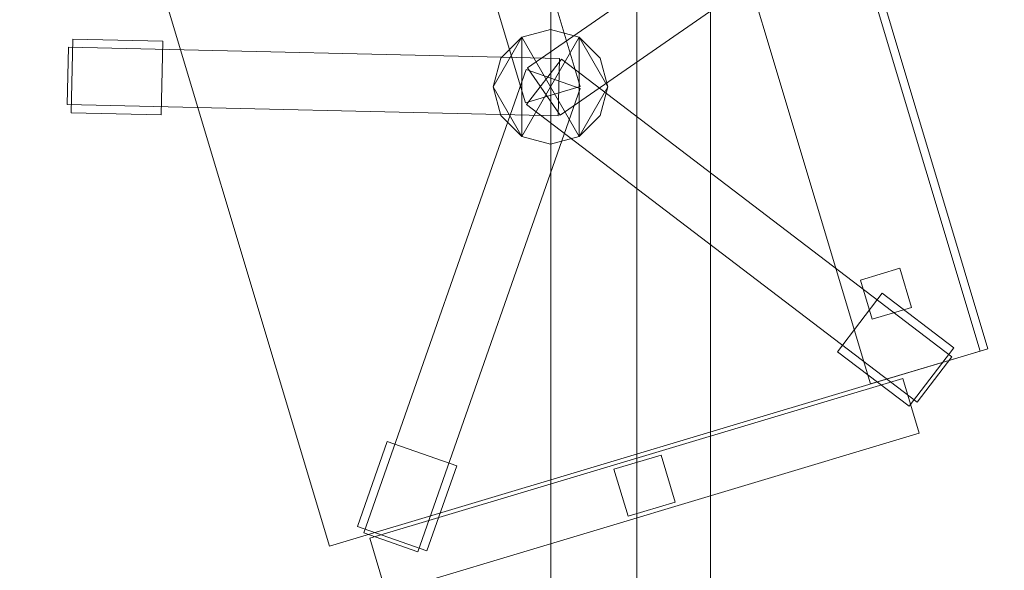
# Model space of a CAD drawing. Header units: millimetres. Extents: x -1675 to 29381, y -3645 to 22555.
# Tile 101 of 256: x 1682 to 2284, y 9611 to 9947. Entities that reach past the tile are written whole.
import ezdxf

# ---------------------------------------------------------------- set-up
doc = ezdxf.new("R2010")
doc.units = ezdxf.units.MM
doc.layers.add('A-GENM-____-OTLN', color=13, linetype='Continuous', lineweight=9)

msp = doc.modelspace()

# ---------------------------------------------------------------- meshes
at = {"layer": 'A-GENM-____-OTLN'}
mesh = msp.add_polyface(dxfattribs=at)
corners = [(4706.02, 290, 1), (6.83, 0, 1), (407.59, 290, 1), (4706.02, 390, 1), (5006.02, 390, 1), (9606.02, 290, 1), (9306.02, 390, 1), (9606.02, 390, 1), (13776.02, 5670, 1), (13776.02, 9963.57, 1), (14006.02, 10130, 1), (5006.02, 290, 1), (9306.02, 290, 1), (14006.02, 0, 1), (13776.02, 290, 1), (9856.02, 290, 1), (9306.02, 5670, 1), (9606.02, 5670, 1), (9606.02, 5220, 1), (9306.02, 5220, 1), (9306.02, 5670, 1), (256.83, 9170, 1), (6.83, 10130, 1), (256.83, 10130, 1), (256.83, 290, 1), (256.83, 7770, 1), (256.83, 1330, 1), (256.83, 6170, 1), (256.83, 4310, 1), (13776.02, 10130, 1), (4706.02, 5220, 1), (5006.02, 5670, 1), (5006.02, 5220, 1), (4706.02, 5670, 1), (256.83, 10130.71, 1), (13776.02, 10169.34, 1), (6.83, 10170, 1), (256.83, 10170, 1), (14006.02, 10170, 1), (13776.02, 10170, 1), (256.83, 10225.04, 1), (13776.02, 10470, 1), (14006.02, 10470, 1), (4706.02, 11204.55, 1), (5006.02, 11190, 1), (4706.02, 11190, 1), (5006.02, 11270.6, 1), (256.83, 10770, 1)]
mesh.append_faces([[corners[k] for k in face] for face in [(5, 6, 7), (17, 16, 20), (30, 31, 32), (31, 30, 33), (43, 44, 45)]], dxfattribs={"vtx0": -1})
mesh.append_faces([[corners[k] for k in face] for face in [(0, 1, 2), (6, 5, 12), (1, 11, 13), (8, 13, 14), (21, 22, 23), (25, 22, 21), (27, 22, 25), (28, 22, 27), (22, 28, 1), (35, 10, 29), (34, 36, 37), (36, 34, 22), (44, 43, 46)]], dxfattribs={"vtx0": -1, "vtx1": -1})
mesh.append_faces([[corners[k] for k in face] for face in [(11, 1, 0), (13, 12, 5)]], dxfattribs={"vtx0": -1, "vtx1": -1, "vtx2": -1})
mesh.append_faces([[corners[k] for k in face] for face in [(0, 4, 11), (13, 11, 12), (16, 17, 18), (10, 9, 29), (22, 34, 23), (38, 35, 39), (36, 40, 37)]], dxfattribs={"vtx0": -1, "vtx2": -1})
mesh.append_faces([[corners[k] for k in face] for face in [(8, 9, 10), (15, 14, 13), (5, 15, 13), (24, 2, 1), (26, 24, 1), (28, 26, 1), (47, 40, 36)]], dxfattribs={"vtx1": -1, "vtx2": -1})
mesh.append_faces([[corners[k] for k in face] for face in [(0, 3, 4), (18, 19, 16), (39, 41, 42)]], dxfattribs={"vtx2": -1})
mesh = msp.add_polyface(dxfattribs=at)
corners = [(2006.83, 10508.55, 710), (2006.83, 9108.55, 710), (2006.83, 9108.55, 750), (2006.83, 10508.55, 750)]
mesh.append_faces([[corners[k] for k in face] for face in [(0, 1, 2, 3)]])
mesh = msp.add_polyface(dxfattribs=at)
corners = [(2656.83, 10508.55, 750), (2006.83, 10508.55, 750), (2006.83, 9108.55, 750), (2656.83, 9108.55, 750)]
mesh.append_faces([[corners[k] for k in face] for face in [(1, 2, 3, 0)]])
mesh = msp.add_polyface(dxfattribs=at)
corners = [(2656.83, 9108.55, 710), (2006.83, 9108.55, 710), (2006.83, 10508.55, 710), (2656.83, 10508.55, 710)]
mesh.append_faces([[corners[k] for k in face] for face in [(3, 0, 1, 2)]])
mesh = msp.add_polyface(dxfattribs=at)
corners = [(2059.33, 10433.55, 640), (2059.33, 9183.55, 640), (2059.33, 9183.55, 710), (2059.33, 10433.55, 710)]
mesh.append_faces([[corners[k] for k in face] for face in [(0, 1, 2, 3)]])
mesh = msp.add_polyface(dxfattribs=at)
corners = [(2104.33, 9183.55, 640), (2059.33, 9183.55, 640), (2059.33, 10433.55, 640), (2104.33, 10433.55, 640)]
mesh.append_faces([[corners[k] for k in face] for face in [(3, 0, 1, 2)]])
mesh = msp.add_polyface(dxfattribs=at)
corners = [(2104.33, 9183.55, 710), (2104.33, 10433.55, 710), (2059.33, 10433.55, 710), (2059.33, 9183.55, 710)]
mesh.append_faces([[corners[k] for k in face] for face in [(2, 3, 0, 1)]])
mesh = msp.add_polyface(dxfattribs=at)
corners = [(2104.33, 9183.55, 640), (2104.33, 10433.55, 640), (2104.33, 10433.55, 710), (2104.33, 9183.55, 710)]
mesh.append_faces([[corners[k] for k in face] for face in [(2, 3, 0, 1)]])
mesh = msp.add_polyface(dxfattribs=at)
corners = [(2024.83, 9906.28, 82.5), (1991.31, 9896.23, 82.5), (1905.15, 10183.59, 82.5), (1938.68, 10193.64, 82.5)]
mesh.append_faces([[corners[k] for k in face] for face in [(0, 1, 2, 3)]])
mesh = msp.add_polyface(dxfattribs=at)
corners = [(2024.83, 9906.28, 117.5), (1938.68, 10193.64, 117.5), (1905.15, 10183.59, 117.5), (1991.31, 9896.23, 117.5)]
mesh.append_faces([[corners[k] for k in face] for face in [(0, 1, 2, 3)]])
mesh = msp.add_polyface(dxfattribs=at)
corners = [(2024.83, 9906.28, 82.5), (1938.68, 10193.64, 82.5), (1938.68, 10193.64, 117.5), (2024.83, 9906.28, 117.5)]
mesh.append_faces([[corners[k] for k in face] for face in [(2, 3, 0, 1)]])
mesh = msp.add_polyface(dxfattribs=at)
corners = [(2273.84, 9746.04, 400), (1871.53, 9625.43, 400), (1739.43, 10066.05, 400), (2141.74, 10186.66, 400)]
mesh.append_faces([[corners[k] for k in face] for face in [(3, 0, 1, 2)]])
mesh = msp.add_polyface(dxfattribs=at)
corners = [(2273.84, 9746.04, 470), (2141.74, 10186.66, 470), (1739.43, 10066.05, 470), (1871.53, 9625.43, 470)]
mesh.append_faces([[corners[k] for k in face] for face in [(1, 2, 3, 0)]])
mesh = msp.add_polyface(dxfattribs=at)
corners = [(1905.15, 10183.59, 82.5), (1991.31, 9896.23, 82.5), (1991.31, 9896.23, 117.5), (1905.15, 10183.59, 117.5)]
mesh.append_faces([[corners[k] for k in face] for face in [(3, 0, 1, 2)]])
mesh = msp.add_polyface(dxfattribs=at)
corners = [(2269.05, 9744.6, 460), (2202, 9724.5, 460), (2069.9, 10165.12, 460), (2136.95, 10185.23, 460)]
mesh.append_faces([[corners[k] for k in face] for face in [(0, 1, 2, 3)]])
mesh = msp.add_polyface(dxfattribs=at)
corners = [(2269.05, 9744.6, 940), (2136.95, 10185.23, 940), (2069.9, 10165.12, 940), (2202, 9724.5, 940)]
mesh.append_faces([[corners[k] for k in face] for face in [(0, 1, 2, 3)]])
mesh = msp.add_polyface(dxfattribs=at)
corners = [(2269.05, 9744.6, 460), (2136.95, 10185.23, 460), (2136.95, 10185.23, 940), (2269.05, 9744.6, 940)]
mesh.append_faces([[corners[k] for k in face] for face in [(1, 2, 3, 0)]])
mesh = msp.add_polyface(dxfattribs=at)
corners = [(2273.84, 9746.04, 400), (2141.74, 10186.66, 400), (2141.74, 10186.66, 470), (2273.84, 9746.04, 470)]
mesh.append_faces([[corners[k] for k in face] for face in [(1, 2, 3, 0)]])
mesh = msp.add_polyface(dxfattribs=at)
corners = [(7842.5, 5670, 2949), (5006.02, 5670, 2949), (5006.02, 10130, 2949), (4706.02, 390, 2949), (4706.02, 290, 2949), (407.59, 290, 2949), (5006.02, 390, 2949), (4706.02, 5220, 2949), (5006.02, 5220, 2949), (256.83, 1330, 2949), (256.83, 290, 2949), (256.83, 9170, 2949), (256.83, 10130, 2949), (256.83, 4310, 2949), (256.83, 7770, 2949), (256.83, 6170, 2949), (4706.02, 5670, 2949), (5006.02, 5670, 2949), (256.83, 10130.71, 2949), (5006.02, 10144.28, 2949), (256.83, 10170, 2949), (5006.02, 10170, 2949), (6.83, 0, 2949), (5006.02, 290, 2949), (6.83, 10130, 2949), (6.83, 10170, 2949)]
mesh.append_faces([[corners[k] for k in face] for face in [(24, 13, 22), (25, 18, 24)]], dxfattribs={"vtx0": -1, "vtx1": -1})
mesh.append_faces([[corners[k] for k in face] for face in [(0, 1, 2), (3, 4, 5), (0, 3, 5), (0, 6, 3), (5, 7, 8), (9, 7, 5), (5, 10, 9), (11, 12, 2), (0, 5, 8), (13, 7, 9), (14, 11, 2), (1, 0, 8), (15, 7, 13), (16, 2, 17), (17, 1, 8), (7, 15, 16), (1, 17, 2), (14, 16, 15), (2, 16, 14), (2, 18, 19), (18, 2, 12), (19, 20, 21), (20, 19, 18), (4, 22, 5), (4, 3, 6), (23, 22, 4), (4, 6, 23), (11, 24, 12), (10, 5, 22), (14, 24, 11), (9, 10, 22), (15, 24, 14), (13, 9, 22), (13, 24, 15), (7, 17, 8), (17, 7, 16), (24, 18, 12), (18, 25, 20)]], dxfattribs={"vtx0": -1, "vtx1": -1, "vtx2": -1})
mesh = msp.add_polyface(dxfattribs=at)
corners = [(9306.02, 6729.02, 2949), (9306.02, 5670, 2949), (9306.02, 5670, 2949), (9306.02, 5670, 2949), (7842.5, 5670, 2949), (5006.02, 10130, 2949), (9306.02, 10130, 2949), (5006.02, 10144.28, 2949), (9306.02, 10156.57, 2949), (5006.02, 10170, 2949), (9606.02, 5220, 2949), (13776.02, 290, 2949), (9856.02, 290, 2949), (9606.02, 290, 2949), (9606.02, 390, 2949), (5006.02, 390, 2949), (9306.02, 290, 2949), (5006.02, 290, 2949), (9306.02, 5220, 2949), (9606.02, 5670, 2949), (13776.02, 9963.57, 2949), (13776.02, 5670, 2949), (9306.02, 390, 2949), (13776.02, 10130, 2949), (13776.02, 10169.34, 2949), (9306.02, 10170, 2949), (14006.02, 10130, 2949), (6.83, 0, 2949), (14006.02, 0, 2949)]
mesh.append_faces([[corners[k] for k in face] for face in [(27, 17, 28)]], dxfattribs={"vtx0": -1, "vtx1": -1})
mesh.append_faces([[corners[k] for k in face] for face in [(4, 0, 2), (5, 6, 0), (0, 4, 5), (6, 7, 8), (7, 6, 5), (9, 8, 7), (10, 11, 12), (12, 13, 14), (15, 16, 17), (18, 4, 3), (19, 1, 0), (0, 20, 21), (10, 12, 14), (16, 15, 22), (19, 0, 21), (10, 14, 22), (10, 19, 21), (4, 22, 15), (22, 4, 18), (11, 10, 21), (22, 18, 10), (20, 6, 23), (6, 20, 0), (23, 8, 24), (8, 23, 6), (25, 24, 8), (13, 22, 14), (21, 20, 26), (22, 13, 16), (21, 28, 11), (28, 17, 16), (12, 11, 28), (28, 16, 13), (13, 12, 28), (3, 19, 10), (10, 18, 3), (26, 20, 23)]], dxfattribs={"vtx0": -1, "vtx1": -1, "vtx2": -1})
mesh.append_faces([[corners[k] for k in face] for face in [(0, 1, 2), (19, 3, 1)]], dxfattribs={"vtx0": -1, "vtx2": -1})
mesh.append_faces([[corners[k] for k in face] for face in [(2, 3, 4)]], dxfattribs={"vtx1": -1, "vtx2": -1})
mesh = msp.add_polyface(dxfattribs=at)
corners = [(2069.9, 10165.12, 460), (2202, 9724.5, 460), (2202, 9724.5, 940), (2069.9, 10165.12, 940)]
mesh.append_faces([[corners[k] for k in face] for face in [(0, 1, 2, 3)]])
mesh = msp.add_polyface(dxfattribs=at)
corners = [(14006.02, 0, -50), (6.83, 10130, -50), (14006.02, 10130, -50)]
mesh.append_faces([[corners[k] for k in face] for face in [(1, 2, 0)]])
mesh = msp.add_polyface(dxfattribs=at)
corners = [(6.83, 0, -50), (6.83, 10130, -50), (14006.02, 0, -50)]
mesh.append_faces([[corners[k] for k in face] for face in [(1, 2, 0)]])
mesh = msp.add_polyface(dxfattribs=at)
corners = [(14006.02, 10130), (6.83, 0), (14006.02, 0)]
mesh.append_faces([[corners[k] for k in face] for face in [(1, 2, 0)]])
mesh = msp.add_polyface(dxfattribs=at)
corners = [(6.83, 10130), (6.83, 0), (14006.02, 10130)]
mesh.append_faces([[corners[k] for k in face] for face in [(1, 2, 0)]])
mesh = msp.add_polyface(dxfattribs=at)
corners = [(14006.02, 0, 2950), (6.83, 10130, 2950), (14006.02, 10130, 2950)]
mesh.append_faces([[corners[k] for k in face] for face in [(1, 2, 0)]])
mesh = msp.add_polyface(dxfattribs=at)
corners = [(6.83, 0, 2950), (6.83, 10130, 2950), (14006.02, 0, 2950)]
mesh.append_faces([[corners[k] for k in face] for face in [(1, 2, 0)]])
mesh = msp.add_polyface(dxfattribs=at)
corners = [(14006.02, 10130, 3000), (6.83, 0, 3000), (14006.02, 0, 3000)]
mesh.append_faces([[corners[k] for k in face] for face in [(1, 2, 0)]])
mesh = msp.add_polyface(dxfattribs=at)
corners = [(6.83, 10130, 3000), (6.83, 0, 3000), (14006.02, 10130, 3000)]
mesh.append_faces([[corners[k] for k in face] for face in [(1, 2, 0)]])
mesh = msp.add_polyface(dxfattribs=at)
corners = [(9306.02, 6729.02, 1), (9306.02, 5670, 1), (9306.02, 5670, 1), (9306.02, 5670, 1), (7842.5, 5670, 1), (5006.02, 5670, 1), (5006.02, 10130, 1), (9306.02, 10130, 1), (9606.02, 5220, 1), (13776.02, 290, 1), (9856.02, 290, 1), (9606.02, 290, 1), (9606.02, 390, 1), (5006.02, 390, 1), (9306.02, 290, 1), (5006.02, 290, 1), (4706.02, 390, 1), (4706.02, 290, 1), (407.59, 290, 1), (9306.02, 5220, 1), (9606.02, 5670, 1), (13776.02, 9963.57, 1), (13776.02, 5670, 1), (9306.02, 390, 1), (4706.02, 5220, 1), (5006.02, 5220, 1), (256.83, 1330, 1), (256.83, 290, 1), (256.83, 9170, 1), (256.83, 10130, 1), (256.83, 4310, 1), (256.83, 7770, 1), (256.83, 6170, 1), (4706.02, 5670, 1), (5006.02, 5670, 1), (13776.02, 10130, 1), (256.83, 10130.71, 1)]
mesh.append_faces([[corners[k] for k in face] for face in [(13, 14, 15)]], dxfattribs={"vtx0": -1})
mesh.append_faces([[corners[k] for k in face] for face in [(19, 4, 3), (14, 13, 23), (9, 8, 22), (30, 24, 26), (32, 24, 30), (33, 6, 34), (34, 5, 25), (24, 32, 33), (31, 33, 32), (21, 7, 35), (36, 6, 29)]], dxfattribs={"vtx0": -1, "vtx1": -1})
mesh.append_faces([[corners[k] for k in face] for face in [(4, 0, 2), (4, 5, 6), (6, 7, 0), (0, 4, 6), (8, 10, 12), (4, 16, 18), (20, 0, 22), (4, 23, 13), (23, 4, 19), (26, 24, 18), (4, 18, 25), (5, 4, 25), (5, 34, 6), (6, 33, 31), (7, 21, 0)]], dxfattribs={"vtx0": -1, "vtx1": -1, "vtx2": -1})
mesh.append_faces([[corners[k] for k in face] for face in [(0, 1, 2), (8, 9, 10), (0, 21, 22), (8, 12, 23), (4, 13, 16), (23, 19, 8), (18, 24, 25)]], dxfattribs={"vtx0": -1, "vtx2": -1})
mesh.append_faces([[corners[k] for k in face] for face in [(2, 3, 4), (20, 1, 0), (8, 20, 22), (28, 29, 6), (31, 28, 6)]], dxfattribs={"vtx1": -1, "vtx2": -1})
mesh.append_faces([[corners[k] for k in face] for face in [(10, 11, 12), (16, 17, 18), (18, 27, 26)]], dxfattribs={"vtx2": -1})
mesh = msp.add_polyface(dxfattribs=at)
corners = [(2239.24, 10088.32, 82.5), (1992.56, 9917.59, 82.5), (1992.56, 9917.59, 117.5), (2239.24, 10088.32, 117.5)]
mesh.append_faces([[corners[k] for k in face] for face in [(0, 1, 2, 3)]])
mesh = msp.add_polyface(dxfattribs=at)
corners = [(2012.48, 9888.81, 82.5), (1992.56, 9917.59, 82.5), (2239.24, 10088.32, 82.5), (2259.16, 10059.55, 82.5)]
mesh.append_faces([[corners[k] for k in face] for face in [(1, 2, 3, 0)]])
mesh = msp.add_polyface(dxfattribs=at)
corners = [(2012.48, 9888.81, 117.5), (2259.16, 10059.55, 117.5), (2239.24, 10088.32, 117.5), (1992.56, 9917.59, 117.5)]
mesh.append_faces([[corners[k] for k in face] for face in [(3, 0, 1, 2)]])
mesh = msp.add_polyface(dxfattribs=at)
corners = [(1739.43, 10066.05, 400), (1871.53, 9625.43, 400), (1871.53, 9625.43, 470), (1739.43, 10066.05, 470)]
mesh.append_faces([[corners[k] for k in face] for face in [(0, 1, 2, 3)]])
mesh = msp.add_polyface(dxfattribs=at)
corners = [(2012.48, 9888.81, 82.5), (2259.16, 10059.55, 82.5), (2259.16, 10059.55, 117.5), (2012.48, 9888.81, 117.5)]
mesh.append_faces([[corners[k] for k in face] for face in [(1, 2, 3, 0)]])
mesh = msp.add_polyface(dxfattribs=at)
corners = [(2036.94, 9923.54, 395), (2024.13, 9936.35, 395), (2006.63, 9941.04, 395), (1989.13, 9936.35, 395), (1976.32, 9923.54, 395), (1971.63, 9906.04, 395), (1976.32, 9888.54, 395), (1989.13, 9875.73, 395), (2006.63, 9871.04, 395), (2024.13, 9875.73, 395), (2036.94, 9888.54, 395), (2041.63, 9906.04, 395)]
mesh.append_faces([[corners[k] for k in face] for face in [(1, 11, 0)]], dxfattribs={"vtx0": -1})
mesh.append_faces([[corners[k] for k in face] for face in [(9, 3, 7, 8)]], dxfattribs={"vtx0": -1, "vtx1": -1})
mesh.append_faces([[corners[k] for k in face] for face in [(5, 6, 7)]], dxfattribs={"vtx2": -1})
mesh.append_faces([[corners[k] for k in face] for face in [(3, 4, 5, 7), (9, 10, 11, 1), (1, 2, 3, 9)]], dxfattribs={"vtx2": -1, "vtx3": -1})
mesh = msp.add_polyface(dxfattribs=at)
corners = [(2024.13, 9875.73, 115), (2006.63, 9871.04, 115), (1989.13, 9875.73, 115), (1976.32, 9888.54, 115), (1971.63, 9906.04, 115), (1976.32, 9923.54, 115), (1989.13, 9936.35, 115), (2006.63, 9941.04, 115), (2024.13, 9936.35, 115), (2036.94, 9923.54, 115), (2041.63, 9906.04, 115), (2036.94, 9888.54, 115)]
mesh.append_faces([[corners[k] for k in face] for face in [(6, 4, 5)]], dxfattribs={"vtx0": -1})
mesh.append_faces([[corners[k] for k in face] for face in [(2, 8, 0, 1)]], dxfattribs={"vtx0": -1, "vtx1": -1})
mesh.append_faces([[corners[k] for k in face] for face in [(10, 11, 0)]], dxfattribs={"vtx2": -1})
mesh.append_faces([[corners[k] for k in face] for face in [(8, 9, 10, 0), (2, 3, 4, 6), (6, 7, 8, 2)]], dxfattribs={"vtx2": -1, "vtx3": -1})
mesh = msp.add_polyface(dxfattribs=at)
corners = [(2006.63, 9941.04, 115), (1989.13, 9936.35, 115), (1989.13, 9936.35, 395), (2006.63, 9941.04, 395)]
mesh.append_faces([[corners[k] for k in face] for face in [(0, 1, 2, 3)]])
mesh = msp.add_polyface(dxfattribs=at)
corners = [(2024.13, 9936.35, 115), (2006.63, 9941.04, 115), (2006.63, 9941.04, 395), (2024.13, 9936.35, 395)]
mesh.append_faces([[corners[k] for k in face] for face in [(0, 1, 2, 3)]])
mesh = msp.add_polyface(dxfattribs=at)
corners = [(1769.71, 9933.97, 35), (1768.68, 9888.98, 35), (1713.7, 9890.24, 35), (1714.73, 9935.23, 35)]
mesh.append_faces([[corners[k] for k in face] for face in [(0, 1, 2, 3)]])
mesh = msp.add_polyface(dxfattribs=at)
corners = [(1769.71, 9933.97, 95), (1714.73, 9935.23, 95), (1713.7, 9890.24, 95), (1768.68, 9888.98, 95)]
mesh.append_faces([[corners[k] for k in face] for face in [(0, 1, 2, 3)]])
mesh = msp.add_polyface(dxfattribs=at)
corners = [(1714.73, 9935.23, 35), (1713.7, 9890.24, 35), (1713.7, 9890.24, 95), (1714.73, 9935.23, 95)]
mesh.append_faces([[corners[k] for k in face] for face in [(0, 1, 2, 3)]])
mesh = msp.add_polyface(dxfattribs=at)
corners = [(1769.71, 9933.97, 35), (1714.73, 9935.23, 35), (1714.73, 9935.23, 95), (1769.71, 9933.97, 95)]
mesh.append_faces([[corners[k] for k in face] for face in [(0, 1, 2, 3)]])
mesh = msp.add_polyface(dxfattribs=at)
corners = [(1768.68, 9888.98, 35), (1769.71, 9933.97, 35), (1769.71, 9933.97, 95), (1768.68, 9888.98, 95)]
mesh.append_faces([[corners[k] for k in face] for face in [(1, 2, 3, 0)]])
mesh = msp.add_polyface(dxfattribs=at)
corners = [(1989.13, 9936.35, 115), (1976.32, 9923.54, 115), (1976.32, 9923.54, 395), (1989.13, 9936.35, 395)]
mesh.append_faces([[corners[k] for k in face] for face in [(3, 0, 1, 2)]])
mesh = msp.add_polyface(dxfattribs=at)
corners = [(2036.94, 9923.54, 115), (2024.13, 9936.35, 115), (2024.13, 9936.35, 395), (2036.94, 9923.54, 395)]
mesh.append_faces([[corners[k] for k in face] for face in [(2, 3, 0, 1)]])
mesh = msp.add_polyface(dxfattribs=at)
corners = [(2012.03, 9923.42, 82.5), (2011.23, 9888.43, 82.5), (1711.31, 9895.3, 82.5), (1712.11, 9930.29, 82.5)]
mesh.append_faces([[corners[k] for k in face] for face in [(3, 0, 1, 2)]])
mesh = msp.add_polyface(dxfattribs=at)
corners = [(2012.03, 9923.42, 117.5), (1712.11, 9930.29, 117.5), (1711.31, 9895.3, 117.5), (2011.23, 9888.43, 117.5)]
mesh.append_faces([[corners[k] for k in face] for face in [(1, 2, 3, 0)]])
mesh = msp.add_polyface(dxfattribs=at)
corners = [(1712.11, 9930.29, 82.5), (1711.31, 9895.3, 82.5), (1711.31, 9895.3, 117.5), (1712.11, 9930.29, 117.5)]
mesh.append_faces([[corners[k] for k in face] for face in [(0, 1, 2, 3)]])
mesh = msp.add_polyface(dxfattribs=at)
corners = [(2012.03, 9923.42, 82.5), (1712.11, 9930.29, 82.5), (1712.11, 9930.29, 117.5), (2012.03, 9923.42, 117.5)]
mesh.append_faces([[corners[k] for k in face] for face in [(0, 1, 2, 3)]])
mesh = msp.add_polyface(dxfattribs=at)
corners = [(1976.32, 9923.54, 115), (1971.63, 9906.04, 115), (1971.63, 9906.04, 395), (1976.32, 9923.54, 395)]
mesh.append_faces([[corners[k] for k in face] for face in [(3, 0, 1, 2)]])
mesh = msp.add_polyface(dxfattribs=at)
corners = [(2013.26, 9922.99, 82.5), (1992.05, 9895.16, 82.5), (1992.05, 9895.16, 117.5), (2013.26, 9922.99, 117.5)]
mesh.append_faces([[corners[k] for k in face] for face in [(0, 1, 2, 3)]])
mesh = msp.add_polyface(dxfattribs=at)
corners = [(1992.05, 9895.16, 82.5), (2013.26, 9922.99, 82.5), (2251.87, 9741.15, 82.5), (2230.66, 9713.31, 82.5)]
mesh.append_faces([[corners[k] for k in face] for face in [(1, 2, 3, 0)]])
mesh = msp.add_polyface(dxfattribs=at)
corners = [(1992.05, 9895.16, 117.5), (2230.66, 9713.31, 117.5), (2251.87, 9741.15, 117.5), (2013.26, 9922.99, 117.5)]
mesh.append_faces([[corners[k] for k in face] for face in [(3, 0, 1, 2)]])
mesh = msp.add_polyface(dxfattribs=at)
corners = [(2011.23, 9888.43, 82.5), (2012.03, 9923.42, 82.5), (2012.03, 9923.42, 117.5), (2011.23, 9888.43, 117.5)]
mesh.append_faces([[corners[k] for k in face] for face in [(2, 3, 0, 1)]])
mesh = msp.add_polyface(dxfattribs=at)
corners = [(2251.87, 9741.15, 82.5), (2013.26, 9922.99, 82.5), (2013.26, 9922.99, 117.5), (2251.87, 9741.15, 117.5)]
mesh.append_faces([[corners[k] for k in face] for face in [(2, 3, 0, 1)]])
mesh = msp.add_polyface(dxfattribs=at)
corners = [(2041.63, 9906.04, 115), (2036.94, 9923.54, 115), (2036.94, 9923.54, 395), (2041.63, 9906.04, 395)]
mesh.append_faces([[corners[k] for k in face] for face in [(2, 3, 0, 1)]])
mesh = msp.add_polyface(dxfattribs=at)
corners = [(1991.77, 9916.55, 82.5), (2024.8, 9904.98, 82.5), (1925.59, 9621.85, 82.5), (1892.56, 9633.43, 82.5)]
mesh.append_faces([[corners[k] for k in face] for face in [(0, 1, 2, 3)]])
mesh = msp.add_polyface(dxfattribs=at)
corners = [(1991.77, 9916.55, 117.5), (1892.56, 9633.43, 117.5), (1925.59, 9621.85, 117.5), (2024.8, 9904.98, 117.5)]
mesh.append_faces([[corners[k] for k in face] for face in [(0, 1, 2, 3)]])
mesh = msp.add_polyface(dxfattribs=at)
corners = [(1991.77, 9916.55, 82.5), (1892.56, 9633.43, 82.5), (1892.56, 9633.43, 117.5), (1991.77, 9916.55, 117.5)]
mesh.append_faces([[corners[k] for k in face] for face in [(0, 1, 2, 3)]])
mesh = msp.add_polyface(dxfattribs=at)
corners = [(2024.8, 9904.98, 82.5), (1991.77, 9916.55, 82.5), (1991.77, 9916.55, 117.5), (2024.8, 9904.98, 117.5)]
mesh.append_faces([[corners[k] for k in face] for face in [(0, 1, 2, 3)]])
mesh = msp.add_polyface(dxfattribs=at)
corners = [(1992.56, 9917.59, 82.5), (2012.48, 9888.81, 82.5), (2012.48, 9888.81, 117.5), (1992.56, 9917.59, 117.5)]
mesh.append_faces([[corners[k] for k in face] for face in [(3, 0, 1, 2)]])
mesh = msp.add_polyface(dxfattribs=at)
corners = [(1925.59, 9621.85, 82.5), (2024.8, 9904.98, 82.5), (2024.8, 9904.98, 117.5), (1925.59, 9621.85, 117.5)]
mesh.append_faces([[corners[k] for k in face] for face in [(1, 2, 3, 0)]])
mesh = msp.add_polyface(dxfattribs=at)
corners = [(1971.63, 9906.04, 115), (1976.32, 9888.54, 115), (1976.32, 9888.54, 395), (1971.63, 9906.04, 395)]
mesh.append_faces([[corners[k] for k in face] for face in [(0, 1, 2, 3)]])
mesh = msp.add_polyface(dxfattribs=at)
corners = [(1991.31, 9896.23, 82.5), (2024.83, 9906.28, 82.5), (2024.83, 9906.28, 117.5), (1991.31, 9896.23, 117.5)]
mesh.append_faces([[corners[k] for k in face] for face in [(2, 3, 0, 1)]])
mesh = msp.add_polyface(dxfattribs=at)
corners = [(2036.94, 9888.54, 115), (2041.63, 9906.04, 115), (2041.63, 9906.04, 395), (2036.94, 9888.54, 395)]
mesh.append_faces([[corners[k] for k in face] for face in [(2, 3, 0, 1)]])
mesh = msp.add_polyface(dxfattribs=at)
corners = [(1711.31, 9895.3, 82.5), (2011.23, 9888.43, 82.5), (2011.23, 9888.43, 117.5), (1711.31, 9895.3, 117.5)]
mesh.append_faces([[corners[k] for k in face] for face in [(2, 3, 0, 1)]])
mesh = msp.add_polyface(dxfattribs=at)
corners = [(1992.05, 9895.16, 82.5), (2230.66, 9713.31, 82.5), (2230.66, 9713.31, 117.5), (1992.05, 9895.16, 117.5)]
mesh.append_faces([[corners[k] for k in face] for face in [(0, 1, 2, 3)]])
mesh = msp.add_polyface(dxfattribs=at)
corners = [(1713.7, 9890.24, 35), (1768.68, 9888.98, 35), (1768.68, 9888.98, 95), (1713.7, 9890.24, 95)]
mesh.append_faces([[corners[k] for k in face] for face in [(1, 2, 3, 0)]])
mesh = msp.add_polyface(dxfattribs=at)
corners = [(1976.32, 9888.54, 115), (1989.13, 9875.73, 115), (1989.13, 9875.73, 395), (1976.32, 9888.54, 395)]
mesh.append_faces([[corners[k] for k in face] for face in [(3, 0, 1, 2)]])
mesh = msp.add_polyface(dxfattribs=at)
corners = [(2024.13, 9875.73, 115), (2036.94, 9888.54, 115), (2036.94, 9888.54, 395), (2024.13, 9875.73, 395)]
mesh.append_faces([[corners[k] for k in face] for face in [(1, 2, 3, 0)]])
mesh = msp.add_polyface(dxfattribs=at)
corners = [(1989.13, 9875.73, 115), (2006.63, 9871.04, 115), (2006.63, 9871.04, 395), (1989.13, 9875.73, 395)]
mesh.append_faces([[corners[k] for k in face] for face in [(1, 2, 3, 0)]])
mesh = msp.add_polyface(dxfattribs=at)
corners = [(2006.63, 9871.04, 115), (2024.13, 9875.73, 115), (2024.13, 9875.73, 395), (2006.63, 9871.04, 395)]
mesh.append_faces([[corners[k] for k in face] for face in [(1, 2, 3, 0)]])
mesh = msp.add_polyface(dxfattribs=at)
corners = [(2227.15, 9771.19, 460), (2203.2, 9764.01, 460), (2196.02, 9787.96, 460), (2219.97, 9795.14, 460)]
mesh.append_faces([[corners[k] for k in face] for face in [(3, 0, 1, 2)]])
mesh = msp.add_polyface(dxfattribs=at)
corners = [(2227.15, 9771.19, 860), (2219.97, 9795.14, 860), (2196.02, 9787.96, 860), (2203.2, 9764.01, 860)]
mesh.append_faces([[corners[k] for k in face] for face in [(1, 2, 3, 0)]])
mesh = msp.add_polyface(dxfattribs=at)
corners = [(2219.97, 9795.14, 460), (2196.02, 9787.96, 460), (2196.02, 9787.96, 860), (2219.97, 9795.14, 860)]
mesh.append_faces([[corners[k] for k in face] for face in [(0, 1, 2, 3)]])
mesh = msp.add_polyface(dxfattribs=at)
corners = [(2227.15, 9771.19, 460), (2219.97, 9795.14, 460), (2219.97, 9795.14, 860), (2227.15, 9771.19, 860)]
mesh.append_faces([[corners[k] for k in face] for face in [(1, 2, 3, 0)]])
mesh = msp.add_polyface(dxfattribs=at)
corners = [(2196.02, 9787.96, 460), (2203.2, 9764.01, 460), (2203.2, 9764.01, 860), (2196.02, 9787.96, 860)]
mesh.append_faces([[corners[k] for k in face] for face in [(0, 1, 2, 3)]])
mesh = msp.add_polyface(dxfattribs=at)
corners = [(2209.17, 9779.98, 35), (2181.89, 9744.19, 35), (2181.89, 9744.19, 95), (2209.17, 9779.98, 95)]
mesh.append_faces([[corners[k] for k in face] for face in [(0, 1, 2, 3)]])
mesh = msp.add_polyface(dxfattribs=at)
corners = [(2181.89, 9744.19, 35), (2209.17, 9779.98, 35), (2252.91, 9746.64, 35), (2225.64, 9710.85, 35)]
mesh.append_faces([[corners[k] for k in face] for face in [(2, 3, 0, 1)]])
mesh = msp.add_polyface(dxfattribs=at)
corners = [(2181.89, 9744.19, 95), (2225.64, 9710.85, 95), (2252.91, 9746.64, 95), (2209.17, 9779.98, 95)]
mesh.append_faces([[corners[k] for k in face] for face in [(2, 3, 0, 1)]])
mesh = msp.add_polyface(dxfattribs=at)
corners = [(2252.91, 9746.64, 35), (2209.17, 9779.98, 35), (2209.17, 9779.98, 95), (2252.91, 9746.64, 95)]
mesh.append_faces([[corners[k] for k in face] for face in [(2, 3, 0, 1)]])
mesh = msp.add_polyface(dxfattribs=at)
corners = [(2203.2, 9764.01, 460), (2227.15, 9771.19, 460), (2227.15, 9771.19, 860), (2203.2, 9764.01, 860)]
mesh.append_faces([[corners[k] for k in face] for face in [(2, 3, 0, 1)]])
mesh = msp.add_polyface(dxfattribs=at)
corners = [(1871.53, 9625.43, 400), (2273.84, 9746.04, 400), (2273.84, 9746.04, 470), (1871.53, 9625.43, 470)]
mesh.append_faces([[corners[k] for k in face] for face in [(2, 3, 0, 1)]])
mesh = msp.add_polyface(dxfattribs=at)
corners = [(2181.89, 9744.19, 35), (2225.64, 9710.85, 35), (2225.64, 9710.85, 95), (2181.89, 9744.19, 95)]
mesh.append_faces([[corners[k] for k in face] for face in [(0, 1, 2, 3)]])
mesh = msp.add_polyface(dxfattribs=at)
corners = [(2202, 9724.5, 460), (2269.05, 9744.6, 460), (2269.05, 9744.6, 940), (2202, 9724.5, 940)]
mesh.append_faces([[corners[k] for k in face] for face in [(1, 2, 3, 0)]])
mesh = msp.add_polyface(dxfattribs=at)
corners = [(2225.64, 9710.85, 35), (2252.91, 9746.64, 35), (2252.91, 9746.64, 95), (2225.64, 9710.85, 95)]
mesh.append_faces([[corners[k] for k in face] for face in [(1, 2, 3, 0)]])
mesh = msp.add_polyface(dxfattribs=at)
corners = [(2230.66, 9713.31, 82.5), (2251.87, 9741.15, 82.5), (2251.87, 9741.15, 117.5), (2230.66, 9713.31, 117.5)]
mesh.append_faces([[corners[k] for k in face] for face in [(2, 3, 0, 1)]])
mesh = msp.add_polyface(dxfattribs=at)
corners = [(2231.92, 9694.32, 612.5), (1906.25, 9596.68, 612.5), (1896.2, 9630.21, 612.5), (2221.87, 9727.85, 612.5)]
mesh.append_faces([[corners[k] for k in face] for face in [(3, 0, 1, 2)]])
mesh = msp.add_polyface(dxfattribs=at)
corners = [(2231.92, 9694.32, 647.5), (2221.87, 9727.85, 647.5), (1896.2, 9630.21, 647.5), (1906.25, 9596.68, 647.5)]
mesh.append_faces([[corners[k] for k in face] for face in [(1, 2, 3, 0)]])
mesh = msp.add_polyface(dxfattribs=at)
corners = [(2221.87, 9727.85, 612.5), (1896.2, 9630.21, 612.5), (1896.2, 9630.21, 647.5), (2221.87, 9727.85, 647.5)]
mesh.append_faces([[corners[k] for k in face] for face in [(0, 1, 2, 3)]])
mesh = msp.add_polyface(dxfattribs=at)
corners = [(2231.92, 9694.32, 612.5), (2221.87, 9727.85, 612.5), (2221.87, 9727.85, 647.5), (2231.92, 9694.32, 647.5)]
mesh.append_faces([[corners[k] for k in face] for face in [(1, 2, 3, 0)]])
mesh = msp.add_polyface(dxfattribs=at)
corners = [(1906.25, 9596.68, 612.5), (2231.92, 9694.32, 612.5), (2231.92, 9694.32, 647.5), (1906.25, 9596.68, 647.5)]
mesh.append_faces([[corners[k] for k in face] for face in [(2, 3, 0, 1)]])
mesh = msp.add_polyface(dxfattribs=at)
corners = [(1906.86, 9689.35, 35), (1949.33, 9674.47, 35), (1931.14, 9622.56, 35), (1888.67, 9637.44, 35)]
mesh.append_faces([[corners[k] for k in face] for face in [(0, 1, 2, 3)]])
mesh = msp.add_polyface(dxfattribs=at)
corners = [(1906.86, 9689.35, 95), (1888.67, 9637.44, 95), (1931.14, 9622.56, 95), (1949.33, 9674.47, 95)]
mesh.append_faces([[corners[k] for k in face] for face in [(0, 1, 2, 3)]])
mesh = msp.add_polyface(dxfattribs=at)
corners = [(1906.86, 9689.35, 35), (1888.67, 9637.44, 35), (1888.67, 9637.44, 95), (1906.86, 9689.35, 95)]
mesh.append_faces([[corners[k] for k in face] for face in [(0, 1, 2, 3)]])
mesh = msp.add_polyface(dxfattribs=at)
corners = [(1949.33, 9674.47, 35), (1906.86, 9689.35, 35), (1906.86, 9689.35, 95), (1949.33, 9674.47, 95)]
mesh.append_faces([[corners[k] for k in face] for face in [(3, 0, 1, 2)]])
mesh = msp.add_polyface(dxfattribs=at)
corners = [(2082.74, 9652.21, 440), (2054, 9643.59, 440), (2045.38, 9672.33, 440), (2074.12, 9680.94, 440)]
mesh.append_faces([[corners[k] for k in face] for face in [(2, 3, 0, 1)]])
mesh = msp.add_polyface(dxfattribs=at)
corners = [(2082.74, 9652.21, 640), (2074.12, 9680.94, 640), (2045.38, 9672.33, 640), (2054, 9643.59, 640)]
mesh.append_faces([[corners[k] for k in face] for face in [(2, 3, 0, 1)]])
mesh = msp.add_polyface(dxfattribs=at)
corners = [(2074.12, 9680.94, 440), (2045.38, 9672.33, 440), (2045.38, 9672.33, 640), (2074.12, 9680.94, 640)]
mesh.append_faces([[corners[k] for k in face] for face in [(0, 1, 2, 3)]])
mesh = msp.add_polyface(dxfattribs=at)
corners = [(2082.74, 9652.21, 440), (2074.12, 9680.94, 440), (2074.12, 9680.94, 640), (2082.74, 9652.21, 640)]
mesh.append_faces([[corners[k] for k in face] for face in [(2, 3, 0, 1)]])
mesh = msp.add_polyface(dxfattribs=at)
corners = [(1931.14, 9622.56, 35), (1949.33, 9674.47, 35), (1949.33, 9674.47, 95), (1931.14, 9622.56, 95)]
mesh.append_faces([[corners[k] for k in face] for face in [(2, 3, 0, 1)]])
mesh = msp.add_polyface(dxfattribs=at)
corners = [(2045.38, 9672.33, 440), (2054, 9643.59, 440), (2054, 9643.59, 640), (2045.38, 9672.33, 640)]
mesh.append_faces([[corners[k] for k in face] for face in [(3, 0, 1, 2)]])
mesh = msp.add_polyface(dxfattribs=at)
corners = [(2054, 9643.59, 440), (2082.74, 9652.21, 440), (2082.74, 9652.21, 640), (2054, 9643.59, 640)]
mesh.append_faces([[corners[k] for k in face] for face in [(1, 2, 3, 0)]])
mesh = msp.add_polyface(dxfattribs=at)
corners = [(1888.67, 9637.44, 35), (1931.14, 9622.56, 35), (1931.14, 9622.56, 95), (1888.67, 9637.44, 95)]
mesh.append_faces([[corners[k] for k in face] for face in [(2, 3, 0, 1)]])
mesh = msp.add_polyface(dxfattribs=at)
corners = [(1892.56, 9633.43, 82.5), (1925.59, 9621.85, 82.5), (1925.59, 9621.85, 117.5), (1892.56, 9633.43, 117.5)]
mesh.append_faces([[corners[k] for k in face] for face in [(2, 3, 0, 1)]])
mesh = msp.add_polyface(dxfattribs=at)
corners = [(1896.2, 9630.21, 612.5), (1906.25, 9596.68, 612.5), (1906.25, 9596.68, 647.5), (1896.2, 9630.21, 647.5)]
mesh.append_faces([[corners[k] for k in face] for face in [(0, 1, 2, 3)]])

doc.saveas('drawing.dxf')
